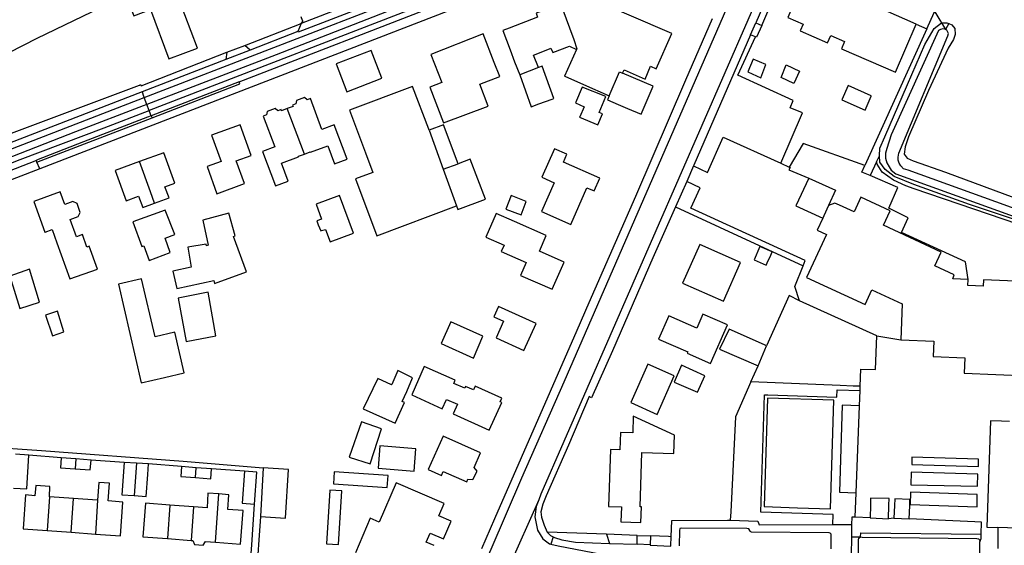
# Model space of a CAD drawing. Header units: metres. Extents: x 174423 to 175128, y 462196 to 462742.
# Tile 83 of 137: x 175055.17 to 175057.62, y 462727.92 to 462729.22. Entities that reach past the tile are written whole.
import ezdxf

# ---------------------------------------------------------------- set-up
doc = ezdxf.new("R2010")
doc.units = ezdxf.units.M
doc.layers.add('N-XX-AL-LIJN_0.20-G', color=7, linetype='Continuous', lineweight=25)

# ---------------------------------------------------------------- blocks, each defined once
blk = doc.blocks.new('Situatie')
at = {"lineweight": -3}
for p, q in [((1.0908, 16.1456), (1.4253, 15.5889)), ((-0.5671, 15.42), (0.3659, 15.7798)), ((0.9405, 15.5756), (0.9533, 15.605)), ((1.4334, 15.6035), (1.4253, 15.5889)), ((1.3787, 15.5904), (1.2246, 15.2503)), ((-0.3613, 15.5323), (-0.3171, 15.5493)), ((-0.3039, 15.5374), (-0.3643, 15.514)), ((0.4132, 15.4939), (0.3666, 15.4762)), ((-0.331, 15.459), (-0.5495, 15.3745)), ((-0.5603, 15.4023), (-0.5671, 15.42)), ((-0.5546, 15.3877), (-0.5603, 15.4023)), ((-0.5495, 15.3745), (-0.5475, 15.3693)), ((-0.1688, 15.279), (-0.2111, 15.3923)), ((-0.8335, 15.2591), (-0.5475, 15.3693)), ((0.1413, 15.3382), (0.1762, 15.2415)), ((-0.8335, 15.2591), (-0.8344, 15.2627)), ((-0.8261, 15.2428), (-0.8335, 15.2591)), ((0.1762, 15.2415), (0.2137, 15.255)), ((1.016, 15.2564), (1.0368, 15.2469)), ((1.2537, 15.2597), (1.2611, 15.275)), ((0.1762, 15.2415), (0.2091, 15.1503)), ((0.7991, 15.2495), (0.7821, 15.2112)), ((1.2542, 14.8276), (1.3141, 14.8172)), ((0.9415, 14.713), (0.9591, 14.7528)), ((1.2116, 14.6535), (1.2129, 14.6911)), ((-0.7735, 14.524), (-0.8536, 14.5306)), ((-0.7366, 14.5213), (-0.7382, 14.4967)), ((-0.6166, 14.5128), (-0.699, 14.5186)), ((-0.5863, 14.5109), (-0.5921, 14.4301)), ((-0.4739, 14.5022), (-0.5564, 14.509)), ((-0.4394, 14.475), (-0.4377, 14.4995)), ((-0.3175, 14.4912), (-0.3998, 14.4966)), ((-0.7431, 14.423), (-0.8025, 14.4273)), ((-0.7487, 14.339), (-0.7431, 14.423)), ((-0.3894, 14.3143), (-0.3812, 14.4345)), ((1.2004, 14.3765), (1.2031, 14.4373)), ((-0.6828, 14.4187), (-0.6882, 14.3346)), ((-0.5034, 14.4067), (-0.5094, 14.3232)), ((-0.4443, 14.4023), (-0.5034, 14.4067)), ((-0.4443, 14.4023), (-0.45, 14.3188)), ((-0.8082, 14.3433), (-0.7487, 14.339)), ((-0.7487, 14.339), (-0.6882, 14.3346)), ((-0.5094, 14.3232), (-0.45, 14.3188)), ((0.4502, 14.3273), (0.444, 14.3096)), ((0.5827, 14.3342), (0.59, 14.3115)), ((0.6588, 14.3313), (0.6916, 14.3301)), ((1.1914, 14.3278), (1.2142, 14.3276)), ((0.6911, 14.3081), (0.6584, 14.3094)), ((1.5103, 14.2785), (1.5107, 14.3155))]:
    blk.add_line(p, q, dxfattribs=at)
for points in [[(-0.2779, 14.3783), (-0.2886, 14.2256)], [(0.2723, 14.299), (0.3049, 14.3731), (0.5096, 14.8417), (0.5394, 14.9099), (0.655, 15.1745), (0.78, 15.4635), (0.8461, 15.6161)], [(0.1882, 15.6341), (-0.8261, 15.2428), (-0.954, 15.1935)], [(-1.1613, 15.241), (-1.1957, 15.3298), (-0.9917, 15.4786), (-0.9024, 15.5316), (-0.8331, 15.5668), (-0.6504, 15.6546), (-0.5565, 15.6876), (-0.5644, 15.7088), (-0.4401, 15.7525), (-0.4387, 15.7379), (-0.2615, 15.816), (-0.2939, 15.902)], [(1.3524, 15.6018), (1.3787, 15.5904), (1.3969, 15.6306), (1.4319, 15.7153), (1.3698, 15.7436), (1.1826, 15.8242), (1.0741, 15.8736), (1.051, 15.8852), (1.0243, 15.7686), (0.9533, 15.605), (0.9683, 15.5983), (1.0368, 15.7578), (1.1098, 15.7736), (1.2091, 15.7296), (1.2146, 15.7211), (1.2971, 15.6852), (1.2753, 15.6361)], [(0.3728, 15.7619), (0.0993, 15.6575), (-0.2387, 15.5256), (-0.5603, 15.4023)], [(0.3782, 15.748), (0.1837, 15.6735), (-0.5546, 15.3877)], [(0.9335, 15.7648), (0.9273, 15.7496), (0.9171, 15.7254), (0.4762, 14.7124), (0.3711, 14.4738), (0.2948, 14.2966), (0.2002, 14.081), (0.1442, 13.9701), (0.1354, 13.9546)], [(1.3524, 15.6018), (1.2753, 15.6361), (1.2606, 15.6426), (1.2738, 15.6731), (1.1156, 15.7411), (1.0985, 15.7014), (1.1124, 15.6953), (1.1007, 15.6683), (1.0616, 15.6852), (1.0331, 15.6186), (1.0711, 15.6022), (1.0638, 15.5853), (1.1322, 15.5557), (1.14, 15.5736), (1.1744, 15.5587), (1.1666, 15.5408), (1.3008, 15.4828), (1.3524, 15.6018)], [(0.9886, 15.7405), (0.9825, 15.7251), (0.9336, 15.6121), (0.4195, 14.4336), (0.414, 14.4193)], [(-0.4955, 15.7078), (-0.5505, 15.6863), (-0.5674, 15.6801), (-0.6089, 15.664), (-0.5926, 15.6225), (-0.5517, 15.6383), (-0.5055, 15.5155), (-0.4346, 15.5422), (-0.4817, 15.6676), (-0.4808, 15.668), (-0.4955, 15.7078)], [(-0.0442, 15.6743), (-0.0409, 15.6655), (-0.031, 15.6601), (-0.1769, 15.6035), (-0.1729, 15.6084), (-0.1723, 15.6098), (-0.1757, 15.6181), (-0.1768, 15.6204)], [(0.6224, 15.4801), (0.626, 15.4883), (0.6784, 15.4654), (0.6922, 15.4972), (0.7063, 15.4911), (0.7445, 15.5784), (0.5271, 15.6735), (0.5225, 15.6629), (0.4715, 15.6441)], [(-0.331, 15.459), (0.1786, 15.6559), (0.1788, 15.6546)], [(-0.0102, 15.6507), (-0.0097, 15.6493), (-0.1839, 15.5823), (-0.1846, 15.5837)], [(0.4715, 15.6441), (0.4687, 15.6519), (0.4073, 15.6293), (0.4109, 15.6192), (0.3401, 15.5921), (0.325, 15.5863), (0.3431, 15.5381), (0.3541, 15.5087), (0.3666, 15.4762)], [(0.4715, 15.6441), (0.501, 15.5638), (0.5084, 15.5403), (0.5079, 15.5392)], [(-0.3171, 15.5493), (-0.1769, 15.6035), (-0.1846, 15.5837), (-0.3039, 15.5374), (-0.3171, 15.5493)], [(0.9683, 15.5983), (0.9551, 15.5696), (0.9531, 15.5706)], [(2.1172, 14.9114), (2.1172, 14.9116), (2.1112, 14.9249), (2.0962, 14.9373), (1.9522, 14.9906), (1.9109, 15.0003), (1.7996, 15.0453), (1.6412, 15.1018), (1.4851, 15.1539), (1.3466, 15.2031), (1.2976, 15.2236), (1.2756, 15.2406), (1.2618, 15.2586), (1.2611, 15.275), (1.2622, 15.2936), (1.2742, 15.3221), (1.3309, 15.4521), (1.3736, 15.5516), (1.3972, 15.5908), (1.4156, 15.6056), (1.4286, 15.6053), (1.4334, 15.6035)], [(1.4334, 15.6035), (1.4411, 15.6006), (1.4481, 15.5916), (1.4496, 15.5762), (1.4451, 15.5642), (1.4321, 15.5426), (1.3828, 15.4372), (1.3333, 15.3218), (1.3251, 15.2972), (1.3226, 15.2791), (1.3299, 15.2691), (1.3446, 15.2625), (1.4251, 15.2338), (1.6178, 15.1632)], [(0.1775, 15.3564), (0.2886, 15.3981), (0.2676, 15.4528), (0.3171, 15.4717), (0.3033, 15.507), (0.2756, 15.5777), (0.1454, 15.5267), (0.1727, 15.457), (0.1428, 15.4452), (0.1775, 15.3564)], [(1.016, 15.2564), (1.07, 15.3816), (1.0391, 15.3936), (1.0463, 15.4124), (0.9088, 15.475), (0.9531, 15.5706), (0.9405, 15.5756), (0.7998, 15.2512), (0.7991, 15.2495), (0.8336, 15.2333), (0.8728, 15.3209), (1.016, 15.2564)], [(1.4253, 15.5889), (1.4239, 15.5896), (1.4183, 15.5903), (1.4125, 15.589), (1.4077, 15.5863), (1.2901, 15.327), (1.2793, 15.2929), (1.2759, 15.2811), (1.2764, 15.2691), (1.2791, 15.2574), (1.2848, 15.247), (1.2904, 15.2387), (1.3014, 15.23), (2.0992, 14.9424), (2.1193, 14.9297), (2.1278, 14.9249), (2.1356, 14.9151), (2.138, 14.9063), (2.1389, 14.8953), (2.1381, 14.886), (2.1262, 14.8539), (1.8722, 14.3078), (1.8712, 14.3022)], [(1.8904, 14.2956), (2.0686, 14.6808), (2.1605, 14.8855), (2.1623, 14.897), (2.1623, 14.9069), (2.1607, 14.9143), (2.1561, 14.9253), (2.1486, 14.9388), (2.1339, 14.9508), (1.9653, 15.0103), (1.3323, 15.2389), (1.3211, 15.2428), (1.3141, 15.2497), (1.3101, 15.2561), (1.3079, 15.2639), (1.3079, 15.2713), (1.3095, 15.2815), (1.4307, 15.573), (1.4325, 15.5787), (1.4306, 15.5835), (1.4285, 15.5872), (1.4253, 15.5889)], [(0.4132, 15.4939), (0.4006, 15.525), (0.4403, 15.541), (0.4444, 15.5425), (0.4488, 15.5314), (0.4901, 15.547), (0.5079, 15.5392)], [(-1.2764, 15.1872), (-1.2749, 15.1879), (-1.2607, 15.201), (-1.1613, 15.241), (-1.1545, 15.2437), (-1.15, 15.2326), (-0.9169, 15.3232), (-0.579, 15.4507), (-0.5759, 15.4518), (-0.5747, 15.4488), (-0.3613, 15.5323), (-0.3643, 15.514), (-0.5724, 15.4336), (-1.2215, 15.1826), (-1.281, 15.159), (-1.3095, 15.1713), (-1.2858, 15.1829), (-1.2764, 15.1872)], [(0.0238, 15.4675), (-0.0027, 15.5365), (-0.0897, 15.503), (-0.0631, 15.4341), (0.0238, 15.4675)], [(0.5079, 15.5392), (0.478, 15.4729), (0.4791, 15.4724), (0.5252, 15.4522), (0.5893, 15.4242)], [(0.3666, 15.4762), (0.3951, 15.3967), (0.4145, 15.4037), (0.4477, 15.4155), (0.4516, 15.4169), (0.4228, 15.4975), (0.4132, 15.4939)], [(0.9661, 15.4682), (0.9784, 15.5017), (0.9472, 15.5153), (0.9341, 15.4832), (0.9661, 15.4682)], [(1.0626, 15.4855), (1.0485, 15.4548), (1.0165, 15.4698), (1.0292, 15.5005), (1.0626, 15.4855)], [(0.5893, 15.4242), (0.5849, 15.414), (0.6114, 15.4026), (0.6345, 15.3927), (0.6685, 15.3781), (0.6983, 15.4476), (0.6224, 15.4801)], [(0.5893, 15.4242), (0.6147, 15.4835), (0.6224, 15.4801)], [(-0.5475, 15.3693), (-0.3288, 15.4536), (-0.331, 15.459)], [(0.1413, 15.3382), (0.1404, 15.3406), (0.1003, 15.4474), (-0.0565, 15.3884), (-0.0167, 15.2819), (0.0015, 15.2333), (-0.0416, 15.2172), (0.0115, 15.076), (0.2091, 15.1503)], [(1.2408, 15.4238), (1.1833, 15.4498), (1.1678, 15.4141), (1.2252, 15.3882), (1.2403, 15.4226), (1.2408, 15.4238)], [(-0.5724, 15.4336), (-0.5683, 15.4229), (-0.5671, 15.42)], [(0.5269, 15.3969), (0.5158, 15.372), (0.5152, 15.3706), (0.561, 15.3518), (0.5721, 15.3791), (0.5641, 15.3824), (0.5808, 15.422), (0.5221, 15.4452), (0.5051, 15.4065), (0.5269, 15.3969)], [(-1.4948, 15.0445), (-1.4759, 15.0542), (-1.4421, 15.0717), (-1.4079, 15.0884), (-1.3734, 15.1044), (-1.2229, 15.1665), (-0.5671, 15.42)], [(-0.5603, 15.4023), (-0.5695, 15.3988), (-0.7377, 15.3343), (-1.0707, 15.2045), (-1.2443, 15.1367), (-1.3488, 15.0937), (-1.4462, 15.0499), (-1.4871, 15.0279)], [(-0.1688, 15.279), (-0.154, 15.2845), (-0.1537, 15.2836), (-0.1108, 15.2996), (-0.0939, 15.2545), (-0.0627, 15.2664), (-0.0949, 15.3518), (-0.1252, 15.3405), (-0.1539, 15.4171), (-0.1621, 15.4141), (-0.1687, 15.4194), (-0.1885, 15.412), (-0.19, 15.4037), (-0.198, 15.4006), (-0.1969, 15.3976), (-0.2111, 15.3923)], [(-1.4806, 15.0137), (-1.4039, 15.0527), (-1.3551, 15.0749), (-1.3058, 15.0961), (-1.2561, 15.1165), (-1.1012, 15.1773), (-1.0259, 15.2061), (-0.8755, 15.2659), (-0.6661, 15.3445), (-0.5546, 15.3877)], [(-0.5495, 15.3745), (-0.5588, 15.3709), (-0.7179, 15.3094), (-0.835, 15.264), (-0.8344, 15.2627)], [(-0.5495, 15.3745), (-0.5537, 15.3852), (-0.5546, 15.3877)], [(-0.2111, 15.3923), (-0.2255, 15.3869), (-0.2267, 15.3899), (-0.2348, 15.3869), (-0.2414, 15.3922), (-0.2612, 15.3849), (-0.2627, 15.3764), (-0.2708, 15.3734), (-0.2421, 15.2968), (-0.2726, 15.2854), (-0.2406, 15.1998), (-0.2092, 15.2116), (-0.226, 15.2565), (-0.183, 15.2726), (-0.1833, 15.2735), (-0.1688, 15.279)], [(-0.4108, 15.248), (-0.386, 15.1804), (-0.3172, 15.2056), (-0.338, 15.2623), (-0.3009, 15.2759), (-0.3286, 15.3516), (-0.3994, 15.3257), (-0.3757, 15.2609), (-0.4108, 15.248)], [(0.2137, 15.255), (0.1773, 15.3517), (0.1413, 15.3382)], [(1.2376, 15.2261), (1.2169, 15.2344), (1.2246, 15.2503), (1.0711, 15.3056), (1.0368, 15.2469), (1.0391, 15.2459), (1.0359, 15.2401), (1.0856, 15.2195), (1.1514, 15.1891), (1.1346, 15.1515)], [(-0.5413, 15.1567), (-0.5052, 15.17), (-0.5158, 15.198), (-0.4909, 15.2071), (-0.5181, 15.2823), (-0.5785, 15.2604)], [(0.4935, 15.1042), (0.5337, 15.1951), (0.5514, 15.1873), (0.5655, 15.2193), (0.4756, 15.2591), (0.4842, 15.2786), (0.4533, 15.2923), (0.422, 15.2215), (0.4525, 15.208), (0.4209, 15.1363), (0.4935, 15.1042)], [(-0.8344, 15.2627), (-1.188, 15.1259), (-1.2708, 15.0929), (-1.334, 15.0664), (-1.3729, 15.0492)], [(-0.5785, 15.2604), (-0.6389, 15.2385), (-0.6115, 15.163), (-0.5812, 15.1741), (-0.5705, 15.146), (-0.5413, 15.1567)], [(-0.5413, 15.1567), (-0.5515, 15.185), (-0.5785, 15.2604)], [(0.2091, 15.1503), (0.2126, 15.1409), (0.2812, 15.1667), (0.2438, 15.2663), (0.2137, 15.255)], [(1.9921, 14.5971), (2.0752, 14.7826), (2.1046, 14.8468), (2.1119, 14.8676), (2.1186, 14.8978), (2.1172, 14.9114), (2.11, 14.9204), (2.1004, 14.9256), (1.6807, 15.079), (1.3477, 15.1926), (1.3267, 15.2), (1.2956, 15.2144), (1.268, 15.2345), (1.2557, 15.2539), (1.2537, 15.2597), (1.2376, 15.2261)], [(0.7821, 15.2112), (0.7541, 15.148), (1.0715, 15.0016), (1.0766, 15.0142), (0.7922, 15.1443), (0.8151, 15.1953), (0.7821, 15.2112)], [(1.0856, 15.2195), (1.0533, 15.1503), (1.12, 15.12)], [(1.4817, 14.9675), (1.4752, 15.0112), (1.3159, 15.0844), (1.3321, 15.1203), (1.2846, 15.1446), (1.3066, 15.1962), (1.2376, 15.2261)], [(-0.7098, 15.0479), (-0.7206, 15.0788), (-0.7352, 15.0732), (-0.7507, 15.1164), (-0.7308, 15.1235), (-0.7258, 15.1336), (-0.7338, 15.156), (-0.7446, 15.161), (-0.7641, 15.1535), (-0.7755, 15.185), (-0.8413, 15.1613), (-0.8138, 15.0848), (-0.8129, 15.0851), (-0.796, 15.0912), (-0.7843, 15.0588), (-0.7518, 14.9686), (-0.6834, 14.9932), (-0.7039, 15.05), (-0.7098, 15.0479)], [(-0.1048, 15.0608), (-0.0466, 15.0826), (-0.0816, 15.1765), (-0.1395, 15.1545), (-0.1264, 15.1174), (-0.1379, 15.1128), (-0.1343, 15.1036), (-0.128, 15.088), (-0.1258, 15.0887), (-0.1165, 15.092), (-0.1048, 15.0608)], [(0.3829, 15.1612), (0.345, 15.1757), (0.3322, 15.1424), (0.3701, 15.1278), (0.3829, 15.1612)], [(1.5997, 14.9628), (1.5194, 14.9661), (1.5188, 14.9505), (1.4811, 14.9521), (1.4817, 14.9675), (1.4434, 14.969), (1.4472, 14.9787), (1.399, 15.0011), (1.4148, 15.0353), (1.2712, 15.102), (1.288, 15.1384), (1.2151, 15.1723), (1.1979, 15.1352), (1.1614, 15.1522), (1.1499, 15.1571), (1.1346, 15.1515), (1.1227, 15.1259), (1.12, 15.12), (1.106, 15.0899), (1.1293, 15.0791), (1.0798, 14.9725), (1.2253, 14.905), (1.2425, 14.942), (1.3176, 14.9071), (1.3141, 14.8172), (1.3961, 14.8138), (1.3945, 14.7756), (1.4735, 14.7724), (1.472, 14.7346), (1.6288, 14.7282)], [(-0.5545, 15.0144), (-0.5028, 15.0345), (-0.5151, 15.0703), (-0.4909, 15.0791), (-0.5149, 15.14), (-0.5956, 15.1106), (-0.5728, 15.0494), (-0.5676, 15.0512), (-0.5545, 15.0144)], [(-0.4124, 15.051), (-0.4131, 15.0555), (-0.4583, 15.0478), (-0.4499, 14.9983), (-0.4955, 14.9883), (-0.4859, 14.9447), (-0.3935, 14.965), (-0.3918, 14.9574), (-0.3128, 14.9865), (-0.3451, 15.0745), (-0.3412, 15.0759), (-0.3562, 15.1325), (-0.4214, 15.1152), (-0.4079, 15.0526), (-0.4124, 15.051)], [(0.4328, 15.0763), (0.3534, 15.1112), (0.3079, 15.1312), (0.2824, 15.0725), (0.3278, 15.0528), (0.3207, 15.0365), (0.3824, 15.0094), (0.3684, 14.9776), (0.4473, 14.9429), (0.4769, 15.0105), (0.4157, 15.0374), (0.4328, 15.0763)], [(0.7541, 15.148), (0.6978, 15.0211), (0.5974, 14.7904), (0.5454, 14.673), (0.5394, 14.6761), (0.488, 14.5555), (0.4328, 14.4296), (0.4245, 14.409), (0.4194, 14.3895), (0.4209, 14.3764), (0.4272, 14.3564), (0.4352, 14.3396)], [(0.8735, 14.9132), (0.916, 15.0093), (0.8141, 15.0544), (0.7716, 14.9583), (0.8735, 14.9132)], [(0.9945, 15.0361), (0.9634, 15.049), (0.9496, 15.0165), (0.9798, 15.003), (0.9823, 15.0085), (0.991, 15.0282), (0.9945, 15.0361)], [(-0.876, 14.8956), (-0.8272, 14.9106), (-0.8524, 14.9931), (-0.901, 14.976), (-0.876, 14.8956)], [(1.0621, 14.9142), (1.0508, 14.9503), (1.0715, 15.0016)], [(-0.5167, 14.7238), (-0.4674, 14.7352), (-0.4907, 14.8363), (-0.54, 14.8249), (-0.5733, 14.969), (-0.6309, 14.9557), (-0.5744, 14.7105), (-0.5167, 14.7238)], [(-0.3885, 14.8274), (-0.408, 14.9358), (-0.4829, 14.9212), (-0.4626, 14.813), (-0.3885, 14.8274)], [(1.2132, 14.7019), (1.2146, 14.7443), (1.2516, 14.7436), (1.2542, 14.8276), (1.0621, 14.9142), (1.0368, 14.9277), (0.9806, 14.8025)], [(-0.7949, 14.8274), (-0.7664, 14.8374), (-0.7824, 14.8882), (-0.812, 14.8784), (-0.7949, 14.8274)], [(0.4074, 14.8581), (0.3136, 14.9006), (0.3019, 14.8747), (0.3267, 14.8634), (0.3081, 14.8222), (0.377, 14.791), (0.4074, 14.8581)], [(0.2748, 14.8268), (0.195, 14.8625), (0.1714, 14.8084), (0.2516, 14.7718), (0.2748, 14.8268)], [(0.8413, 14.7587), (0.8829, 14.8548), (0.822, 14.8813), (0.807, 14.8467), (0.7372, 14.877), (0.712, 14.819), (0.7843, 14.7876), (0.7828, 14.7842), (0.8413, 14.7587)], [(0.9806, 14.8025), (0.977, 14.8041), (0.9458, 14.8179), (0.8871, 14.8438), (0.8631, 14.7942), (0.9591, 14.7528), (0.9806, 14.8025)], [(0.0746, 14.6637), (0.0858, 14.6888), (0.0863, 14.6886), (0.1004, 14.7226), (0.0638, 14.7408), (0.0484, 14.7066), (0.0482, 14.7055), (0.0136, 14.7214), (-0.0222, 14.6461), (0.0572, 14.6101), (0.0802, 14.6618), (0.0746, 14.6637)], [(0.3179, 14.6631), (0.3222, 14.6725), (0.2563, 14.7024), (0.2518, 14.6927), (0.2322, 14.7016), (0.2302, 14.6972), (0.2025, 14.7091), (0.206, 14.717), (0.1292, 14.7514), (0.0982, 14.6803), (0.174, 14.6455), (0.1846, 14.6692), (0.2121, 14.6572), (0.2012, 14.6332), (0.2908, 14.5925), (0.322, 14.6612), (0.3179, 14.6631)], [(0.7085, 14.6321), (0.7509, 14.7275), (0.6853, 14.7567), (0.6428, 14.6613), (0.7085, 14.6321)], [(0.8265, 14.7278), (0.7685, 14.754), (0.7504, 14.7124), (0.8088, 14.687), (0.8265, 14.7278)], [(1.2132, 14.7019), (1.1953, 14.7026), (1.163, 14.7039), (0.9415, 14.713), (0.9032, 14.6263), (0.8916, 14.3899), (0.8903, 14.3689), (0.9588, 14.3668), (0.9621, 14.3578), (1.145, 14.3581), (1.146, 14.3832), (0.9663, 14.3892), (0.9753, 14.6808), (0.9833, 14.6805), (1.1553, 14.6752), (1.1557, 14.6932), (1.2129, 14.6911), (1.2132, 14.7019)], [(1.1395, 14.3973), (1.1478, 14.6674), (0.9831, 14.6725), (0.9747, 14.4028), (1.0572, 14.4001), (1.1395, 14.3973)], [(1.2031, 14.4373), (1.2116, 14.6535), (1.1684, 14.6548), (1.1618, 14.4386), (1.2031, 14.4373)], [(0.5921, 14.5448), (0.5875, 14.4032), (0.6194, 14.4021), (0.6181, 14.3652), (0.668, 14.3636), (0.6693, 14.4023), (0.666, 14.4024), (0.6705, 14.5376), (0.7499, 14.5349), (0.7514, 14.5806), (0.6491, 14.6273), (0.6478, 14.5864), (0.617, 14.5874), (0.6155, 14.544), (0.5921, 14.5448)], [(1.584, 14.6146), (1.5645, 14.6153), (1.5368, 14.6162), (1.5284, 14.3516), (1.5556, 14.3512)], [(0.023, 14.5962), (-0.0265, 14.6136), (-0.0574, 14.5258), (-0.0055, 14.509), (0.023, 14.5962)], [(1.9364, 14.5997), (1.9339, 14.5158), (1.8981, 14.4849), (1.8243, 14.4873), (1.8206, 14.3416), (1.5556, 14.3512), (1.5552, 14.3239), (1.5556, 14.2991)], [(0.2693, 14.5365), (0.1763, 14.5782), (0.1391, 14.4951), (0.172, 14.4804), (0.1765, 14.4904), (0.2349, 14.4643), (0.2378, 14.4708), (0.2497, 14.4698), (0.2608, 14.4911), (0.2531, 14.5002), (0.2693, 14.5365)], [(-1.4929, 14.2916), (-1.5278, 14.4258), (-1.5207, 14.4905), (-1.418, 14.5136), (-1.264, 14.5457), (-1.2632, 14.5436), (-1.1572, 14.5646), (-1.1321, 14.5647), (-1.1095, 14.562), (-0.8223, 14.5419), (-0.4702, 14.5157), (-0.2708, 14.4991)], [(0.1087, 14.5466), (0.019, 14.5536), (0.0147, 14.498), (0.1044, 14.4911), (0.1087, 14.5466)], [(-0.8923, 14.449), (-0.8589, 14.4468), (-0.8536, 14.5306), (-0.8868, 14.5331)], [(-0.7366, 14.5213), (-0.7735, 14.524), (-0.7754, 14.4991), (-0.7382, 14.4967)], [(-0.7382, 14.4967), (-0.7009, 14.4944), (-0.699, 14.5186), (-0.7366, 14.5213)], [(1.3414, 14.5071), (1.5076, 14.5023), (1.5075, 14.5204), (1.3418, 14.5253), (1.3414, 14.5071)], [(-0.5863, 14.5109), (-0.6166, 14.5128), (-0.6226, 14.4324), (-0.5921, 14.4301)], [(-0.5921, 14.4301), (-0.562, 14.428), (-0.5582, 14.483), (-0.5564, 14.509), (-0.5863, 14.5109)], [(-0.4377, 14.4995), (-0.4739, 14.5022), (-0.4756, 14.4776), (-0.4394, 14.475)], [(-0.4394, 14.475), (-0.401, 14.4722), (-0.3998, 14.4966), (-0.4377, 14.4995)], [(-0.2779, 14.3783), (-0.2154, 14.3745), (-0.2078, 14.4952), (-0.2708, 14.4991), (-0.2782, 14.3783), (-0.2779, 14.3783)], [(-0.3175, 14.4912), (-0.3234, 14.411), (-0.2929, 14.409), (-0.2866, 14.4886), (-0.3175, 14.4912)], [(0.0374, 14.4504), (0.0393, 14.4803), (-0.0945, 14.489), (-0.0964, 14.4591), (0.0374, 14.4504)], [(1.3391, 14.4572), (1.5049, 14.4538), (1.5053, 14.4835), (1.3402, 14.4887), (1.3391, 14.4572)], [(-0.8025, 14.4273), (-0.8014, 14.4524), (-0.8362, 14.4551), (-0.8385, 14.43), (-0.862, 14.4317), (-0.8681, 14.3476), (-0.8082, 14.3433)], [(-0.6882, 14.3346), (-0.6262, 14.3301), (-0.6201, 14.4141), (-0.6564, 14.4168), (-0.6532, 14.4609), (-0.6799, 14.4627), (-0.6828, 14.4187)], [(0.196, 14.367), (0.1654, 14.3801), (0.1785, 14.4107), (0.0592, 14.4616), (0.0176, 14.3642), (-0.0051, 14.3739), (-0.0418, 14.288)], [(0.1537, 14.306), (0.1342, 14.3145), (0.1439, 14.3369), (0.1771, 14.3226), (0.196, 14.367)], [(-0.0754, 14.4423), (-0.1053, 14.444), (-0.114, 14.3104), (-0.0841, 14.3085), (-0.0754, 14.4423)], [(-0.8025, 14.4273), (-0.8026, 14.4274), (-0.8082, 14.3433)], [(-0.6828, 14.4187), (-0.684, 14.4188), (-0.7431, 14.423)], [(-0.3812, 14.4345), (-0.4086, 14.4366), (-0.4106, 14.3998), (-0.4443, 14.4023)], [(-0.3894, 14.3143), (-0.3274, 14.3097), (-0.3212, 14.3931), (-0.3589, 14.3959), (-0.3569, 14.4324), (-0.3812, 14.4345)], [(0.414, 14.4193), (0.3388, 14.2504), (0.3127, 14.1923)], [(0.414, 14.4193), (0.4078, 14.4034), (0.4041, 14.3778), (0.4106, 14.344), (0.4242, 14.3226), (0.4408, 14.3104), (0.444, 14.3096)], [(1.2378, 14.3748), (1.2832, 14.3728), (1.2846, 14.406), (1.2854, 14.4227), (1.2391, 14.4239), (1.2386, 14.4068), (1.2378, 14.3748)], [(1.2972, 14.3741), (1.3352, 14.3727), (1.3363, 14.4051), (1.3369, 14.4205), (1.2989, 14.4224), (1.2983, 14.4058), (1.2972, 14.3741)], [(1.3377, 14.4078), (1.5036, 14.4025), (1.5044, 14.4333), (1.3384, 14.4384), (1.3377, 14.4078)], [(-0.5034, 14.4067), (-0.5639, 14.4112), (-0.5701, 14.3277), (-0.5094, 14.3232)], [(-0.3051, 14.2334), (-0.2994, 14.308), (-0.2929, 14.409)], [(1.2378, 14.3748), (1.2004, 14.3765), (1.1922, 14.3769), (1.1919, 14.3585), (1.1914, 14.3278)], [(1.2972, 14.3741), (1.2972, 14.3738), (1.2832, 14.3728)], [(1.5143, 14.334), (1.5146, 14.3641), (1.4986, 14.3648), (1.3352, 14.3727)], [(0.7435, 14.3281), (0.7452, 14.3682), (0.8834, 14.3691), (0.8903, 14.3689)], [(1.1409, 14.2982), (1.1411, 14.3342), (1.1389, 14.3366), (1.1358, 14.3378), (0.9426, 14.3394), (0.9399, 14.3408), (0.939, 14.3438), (0.9364, 14.3478), (0.931, 14.3486), (0.7691, 14.3495), (0.7648, 14.3488), (0.7636, 14.3434), (0.763, 14.3053)], [(1.145, 14.3581), (1.1576, 14.3581), (1.1919, 14.3585)], [(0.5827, 14.3342), (0.4352, 14.3396), (0.4428, 14.3312), (0.4502, 14.3273), (0.4528, 14.326), (0.471, 14.3201), (0.5055, 14.3142), (0.59, 14.3115)], [(0.59, 14.3115), (0.6584, 14.3094), (0.6588, 14.3313), (0.5827, 14.3342)], [(0.6911, 14.3081), (0.6911, 14.3066), (0.7425, 14.3046), (0.7426, 14.3061), (0.7435, 14.3281), (0.7368, 14.3284), (0.6916, 14.3301), (0.6911, 14.3081)], [(1.1914, 14.3278), (1.1906, 14.2809), (1.2042, 14.2808), (1.2069, 14.2816), (1.2086, 14.2841), (1.2089, 14.3208), (1.2098, 14.3246), (1.2142, 14.3276)], [(1.2142, 14.3276), (1.2144, 14.3378), (1.5143, 14.334)], [(1.2142, 14.3276), (1.2182, 14.3271), (1.5029, 14.3236), (1.5076, 14.3231), (1.5102, 14.3202), (1.5107, 14.3155), (1.5141, 14.3236), (1.5143, 14.334)], [(-0.45, 14.3188), (-0.4463, 14.3185), (-0.4415, 14.3087), (-0.4207, 14.3071), (-0.4145, 14.3162), (-0.3894, 14.3143)], [(0.444, 14.3096), (0.4625, 14.3051), (0.5484, 14.2891), (0.7266, 14.2546), (0.7364, 14.2528)]]:
    blk.add_lwpolyline(points, dxfattribs=at)

msp = doc.modelspace()

# ---------------------------------------------------------------- block references
at = {"layer": 'N-XX-AL-LIJN_0.20-G'}
msp.add_blockref('Situatie', (175056.047, 462713.6112), dxfattribs=at)

doc.saveas('drawing.dxf')
